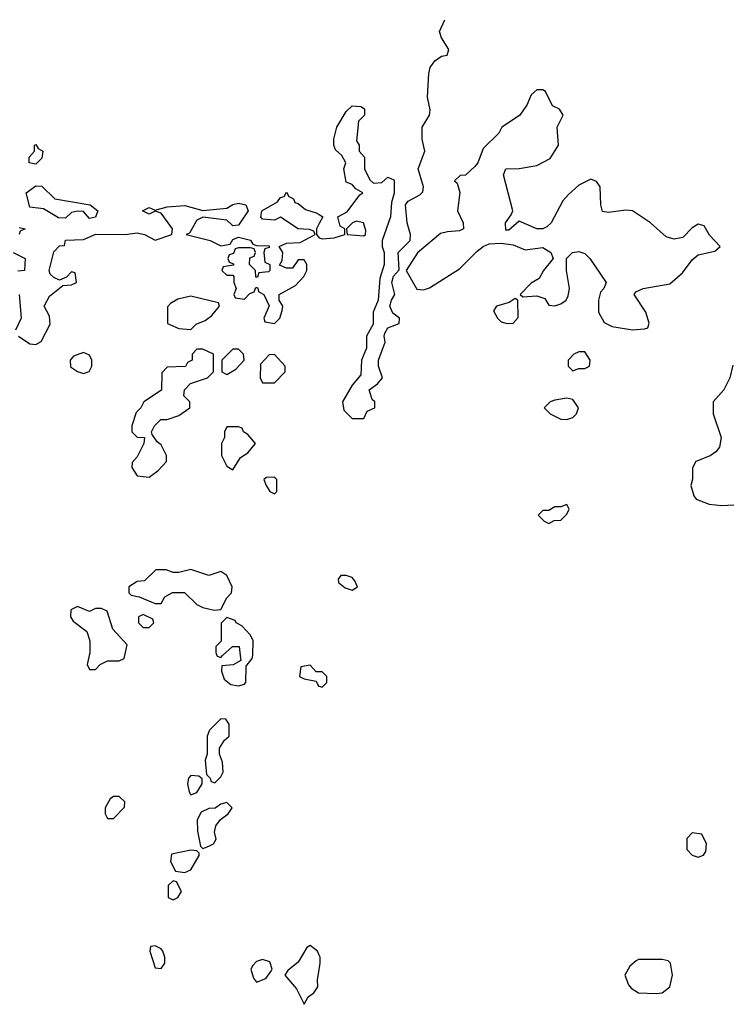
# Model space of a CAD drawing. Header units: inches. Extents: x 2701323 to 2964515, y 494916 to 722124.
# Tile 166 of 256: x 2748996 to 2751385, y 708832 to 712130. Entities that reach past the tile are written whole.
import ezdxf

# ---------------------------------------------------------------- set-up
doc = ezdxf.new("R2010")
doc.units = ezdxf.units.IN
doc.header["$MEASUREMENT"] = 0
for name, color, linetype in [('C7740', 7, 'Continuous'), ('C7741', 7, 'Continuous'), ('C7750', 7, 'Continuous'), ('C7751', 7, 'Continuous')]:
    doc.layers.add(name, color=color, linetype=linetype)

msp = doc.modelspace()

# ---------------------------------------------------------------- linework, layer by layer
at = {"layer": 'C7740', "color": 2, "elevation": 14}
for points in [[(2749229.2, 710000), (2749222, 709970), (2749230, 709954), (2749250, 709954), (2749266, 709970), (2749290, 709982), (2749330, 709982), (2749346, 709990), (2749348.2, 710000)], [(2749657.3, 710000), (2749658, 709998), (2749670, 709994), (2749676.4, 710000)], [(2749735.1, 710000), (2749736.9, 709983.1), (2749711.1, 709968.9), (2749674, 709966), (2749672, 709948), (2749681.4, 709921.4), (2749703.5, 709903.5), (2749730, 709898.8), (2749750, 709904.7), (2749754, 709910), (2749755.3, 709964.7), (2749775.3, 709990), (2749777.6, 710000)], [(2750000, 709946), (2749990, 709946), (2749970, 709968), (2749938, 709962), (2749934, 709930), (2749950, 709922), (2749990, 709914), (2749998, 709898), (2750000, 709897.3)], [(2750000, 708996.2), (2749994, 709010), (2749970, 709028.7), (2749958, 709022), (2749930, 708972.7), (2749895.3, 708944.7), (2749884.7, 708930), (2749923.5, 708883.5), (2749950, 708832), (2749963.2, 708856.8), (2749982, 708870), (2749995.3, 708890), (2749994, 708914), (2750000, 708948.6)]]:
    msp.add_lwpolyline(points, dxfattribs=at)
for points in [[(2749670, 709788), (2749632, 709750), (2749624.7, 709730), (2749624.7, 709670), (2749618, 709650), (2749622, 709602), (2749634, 709590), (2749638, 709578), (2749650, 709574), (2749670, 709594), (2749678, 709610), (2749676.4, 709643.6), (2749666, 709670), (2749666, 709690), (2749683.1, 709716.9), (2749698, 709730), (2749698, 709770), (2749687.3, 709787.3)], [(2749570, 709598), (2749562, 709590), (2749558, 709570), (2749563.6, 709543.6), (2749570, 709534), (2749590, 709542), (2749608, 709570), (2749607.3, 709587.3), (2749596.4, 709596.4)], [(2749330, 709528), (2749310, 709528), (2749299.6, 709520.4), (2749282, 709490), (2749282, 709470), (2749290, 709454), (2749310, 709454), (2749347.3, 709492.7), (2749348, 709510)], [(2749690, 709508), (2749670, 709502), (2749651, 709489), (2749630, 709488), (2749604.7, 709475.3), (2749591.3, 709450), (2749591.6, 709411.6), (2749602, 709362), (2749610, 709354), (2749630, 709362), (2749646, 709370), (2749654.6, 709385.4), (2749648.7, 709408.7), (2749654, 709430), (2749669.1, 709450.9), (2749695.3, 709470), (2749708, 709490)], [(2749570, 709348), (2749505.4, 709334.6), (2749502, 709310), (2749518, 709278), (2749550, 709274), (2749570, 709282), (2749598, 709330), (2749598, 709338), (2749590, 709346)], [(2749510, 709246), (2749494, 709230), (2749494, 709190), (2749510, 709182), (2749526, 709190), (2749538, 709210), (2749522, 709242)], [(2749450, 709028), (2749434, 709026), (2749432, 709010), (2749450, 708954), (2749470, 708952), (2749482, 708970), (2749482, 708990), (2749475.3, 709010), (2749470, 709018)], [(2749810, 708982), (2749790, 708975.3), (2749778, 708962), (2749771, 708950), (2749779.8, 708919.8), (2749790, 708906), (2749821.2, 708918.8), (2749838, 708942), (2749842, 708950), (2749834, 708974)]]:
    msp.add_lwpolyline(points, close=True, dxfattribs=at)
at = {"layer": 'C7741', "color": 2, "elevation": 14}
for points in [[(2749050, 711646), (2749028, 711650), (2749028, 711670), (2749046, 711690), (2749046, 711710), (2749050, 711712), (2749058, 711698), (2749074, 711690), (2749070, 711666)], [(2749230, 711464), (2749210, 711488), (2749190, 711488.7), (2749170, 711484), (2749150, 711465.2), (2749126.3, 711466.3), (2749076.4, 711496.4), (2749030, 711502), (2749018, 711550), (2749050, 711574), (2749070, 711572), (2749114, 711530), (2749232, 711510), (2749258, 711490), (2749250, 711468.7)], [(2749570, 711204), (2749526, 711194), (2749501, 711179), (2749491.6, 711168.4), (2749492, 711112), (2749530, 711096), (2749570, 711092), (2749588, 711110), (2749618, 711122), (2749640.4, 711139.6), (2749666, 711170), (2749662, 711182)], [(2749610, 711026), (2749590, 711026), (2749574, 711010), (2749574, 710990), (2749558, 710982), (2749551.6, 710968.4), (2749490, 710966), (2749472.7, 710947.3), (2749471.3, 710888.7), (2749412, 710850), (2749402, 710830), (2749386, 710814), (2749372, 710770), (2749372, 710750), (2749390, 710732), (2749414, 710730), (2749412, 710710), (2749390, 710666), (2749372.7, 710647.3), (2749372, 710630), (2749390, 710602), (2749430, 710598), (2749460.2, 710619.8), (2749488, 710650), (2749488, 710670), (2749470, 710706), (2749456.4, 710716.4), (2749440.4, 710740.4), (2749438, 710750), (2749448, 710770), (2749469.1, 710790.9), (2749490, 710791.3), (2749530, 710804.7), (2749566, 710830), (2749566, 710850), (2749546, 710870), (2749548, 710890), (2749568.7, 710911.3), (2749626, 710930), (2749646, 710950), (2749646, 711010)], [(2749730, 711026), (2749710, 711026), (2749674, 710990), (2749674, 710950), (2749690, 710942), (2749720.4, 710959.6), (2749748, 710990), (2749746, 711010)], [(2749210, 711015.3), (2749176.9, 711003.1), (2749164.7, 710990), (2749166.8, 710966.8), (2749190, 710951.3), (2749210, 710944.7), (2749228.4, 710951.6), (2749238, 710970), (2749238, 710990), (2749230, 711006)], [(2749850, 711008), (2749832.7, 711007.3), (2749803.6, 710976.4), (2749802, 710930), (2749810, 710914), (2749850, 710914), (2749886, 710950), (2749886, 710970)], [(2749730, 710766), (2749690, 710766), (2749682, 710750), (2749682, 710730), (2749672, 710710), (2749672, 710670), (2749690, 710634), (2749710, 710622), (2749736.4, 710663.6), (2749760.4, 710679.6), (2749786, 710710), (2749760.4, 710740.4), (2749746, 710750), (2749742, 710762)], [(2749850, 710598), (2749823.6, 710596.4), (2749814, 710590), (2749822, 710570), (2749834, 710550), (2749850, 710542), (2749858, 710550), (2749858, 710590)], [(2749570, 710288), (2749530, 710278), (2749510, 710278), (2749487.3, 710287.3), (2749452.7, 710287.3), (2749414, 710250), (2749390, 710248), (2749362, 710230), (2749362, 710210), (2749370, 710202), (2749396.9, 710196.9), (2749450, 710174), (2749470, 710174), (2749483.1, 710196.9), (2749508.4, 710211.6), (2749548.4, 710211.6), (2749590, 710171.3), (2749610, 710161), (2749648, 710152), (2749670, 710154), (2749690, 710194), (2749706, 710210), (2749708, 710230), (2749690, 710268), (2749670, 710282), (2749630, 710268)], [(2749410, 710138), (2749394, 710130), (2749394, 710110), (2749410, 710094), (2749430, 710094), (2749446, 710110), (2749442, 710122)]]:
    msp.add_lwpolyline(points, close=True, dxfattribs=at)
for points in [[(2748992, 711070), (2749030, 711044.7), (2749050, 711042), (2749068.4, 711051.6), (2749098, 711110), (2749096.4, 711136.4), (2749078, 711170), (2749096.4, 711203.6), (2749140.4, 711239.6), (2749170, 711242), (2749186, 711250), (2749182, 711282), (2749170, 711286), (2749152.7, 711267.3), (2749130, 711258), (2749110, 711266), (2749098, 711278), (2749095.3, 711290), (2749110, 711352), (2749130, 711372), (2749146, 711374), (2749150, 711392), (2749210, 711394), (2749251.6, 711411.6), (2749350, 711410.7), (2749390, 711416), (2749414, 711410), (2749450, 711392), (2749506, 711410), (2749508.7, 711430), (2749470, 711482), (2749450, 711489), (2749430, 711479), (2749408, 711490), (2749430, 711501), (2749450, 711492), (2749490, 711502.8), (2749550, 711507.7), (2749610, 711490.5), (2749690, 711498.8), (2749710, 711511), (2749730, 711516), (2749754, 711510), (2749762, 711490), (2749730, 711442), (2749710, 711439), (2749690, 711458), (2749610, 711469), (2749590, 711459), (2749564.7, 711415.3), (2749554, 711410), (2749634, 711390), (2749670, 711372), (2749702, 711378), (2749710, 711394), (2749730, 711402), (2749770, 711392), (2749778, 711378), (2749790, 711374), (2749832.7, 711372.7), (2749832.7, 711367.3), (2749818, 711362), (2749814, 711350), (2749818, 711318), (2749834, 711310), (2749834, 711290), (2749830, 711286), (2749798, 711282), (2749792.7, 711267.3), (2749787.3, 711267.3), (2749786, 711290), (2749766, 711310), (2749767.3, 711332.7), (2749782, 711338), (2749786, 711350), (2749782, 711362), (2749770, 711366), (2749730, 711366), (2749718, 711362), (2749712.7, 711347.3), (2749698, 711342), (2749694, 711330), (2749698, 711318), (2749712.7, 711312.7), (2749712.7, 711307.3), (2749678, 711302), (2749674, 711290), (2749690, 711274), (2749710, 711274), (2749714, 711270), (2749714, 711250), (2749722, 711230), (2749714, 711210), (2749718, 711198), (2749750, 711194), (2749767.3, 711212.7), (2749782, 711218), (2749787.3, 711232.7), (2749792.7, 711232.7), (2749798, 711218), (2749814, 711210), (2749832, 711172), (2749814, 711130), (2749818, 711118), (2749850, 711112), (2749868, 711130), (2749876.4, 711156.4), (2749878, 711170), (2749866, 711190), (2749866, 711210), (2749920.4, 711239.6), (2749948, 711270), (2749958, 711290), (2749958, 711310), (2749950, 711326), (2749930, 711326), (2749910, 711298), (2749890, 711298), (2749867.3, 711307.3), (2749876.4, 711323.6), (2749878, 711350), (2749866, 711370), (2749890, 711382), (2749936.4, 711383.6), (2749986, 711410), (2749982, 711422), (2749967.3, 711427.3), (2749929, 711429), (2749870, 711468), (2749850, 711458), (2749810, 711462), (2749804, 711470), (2749808, 711490), (2749860.4, 711519.6), (2749870, 711534), (2749882, 711538), (2749890, 711552), (2749898, 711538), (2749914, 711530), (2749918, 711518), (2749930, 711514), (2749954.4, 711494.4), (2749990, 711482.8), (2750000, 711477)], [(2750000, 711447.1), (2749991, 711430), (2749991.3, 711410), (2749999.6, 711399.6), (2750000, 711399.5)], [(2748994, 711434), (2749014, 711430), (2748998, 711422), (2748994, 711410)], [(2748974, 711350), (2749014, 711330), (2749012, 711290), (2748990, 711288)], [(2748994, 711210), (2749001, 711130), (2748982, 711090)], [(2749348.2, 710000), (2749356.4, 710036.4), (2749308.4, 710088.4), (2749288.7, 710148.7), (2749270, 710158), (2749250, 710158), (2749230, 710148), (2749190, 710164), (2749167.1, 710152.9), (2749166, 710130), (2749175.3, 710115.3), (2749221, 710081), (2749231.3, 710050), (2749231.3, 710008.7), (2749229.2, 710000)], [(2749777.6, 710000), (2749778, 710002), (2749779, 710050), (2749770, 710068), (2749740.2, 710100.2), (2749722, 710110), (2749718, 710118), (2749690, 710128), (2749671.3, 710108.7), (2749671.3, 710048.7), (2749654, 710030), (2749654, 710010), (2749657.3, 710000)], [(2749676.4, 710000), (2749709.1, 710030.9), (2749732, 710030), (2749735.1, 710000)]]:
    msp.add_lwpolyline(points, dxfattribs=at)
at = {"layer": 'C7750', "color": 2, "elevation": 14}
for points in [[(2750000, 709897.3), (2750010, 709894), (2750026, 709910), (2750026, 709930), (2750010, 709946), (2750000, 709946)], [(2750000, 708948.6), (2750003.7, 708970), (2750002.7, 708990), (2750000, 708996.2)]]:
    msp.add_lwpolyline(points, dxfattribs=at)
for points in [[(2751250, 709406), (2751232.7, 709387.3), (2751232, 709350), (2751250, 709332), (2751270, 709324.7), (2751288.4, 709331.6), (2751296.4, 709343.6), (2751298, 709370), (2751282, 709402)], [(2751150, 708982), (2751070, 708982), (2751062, 708978), (2751040.7, 708959.3), (2751024.7, 708930), (2751036.8, 708896.8), (2751045.8, 708885.8), (2751070, 708870.8), (2751130, 708867.7), (2751149.1, 708870.9), (2751175.3, 708890), (2751184, 708930), (2751178, 708970), (2751170, 708978)]]:
    msp.add_lwpolyline(points, close=True, dxfattribs=at)
at = {"layer": 'C7751', "color": 2, "elevation": 14}
for points in [[(2750000, 711399.5), (2750010, 711396), (2750050, 711399.1), (2750086, 711410), (2750086, 711430), (2750070, 711438), (2750062, 711470), (2750093.2, 711486.8), (2750136.4, 711543.6), (2750146, 711550), (2750123.1, 711563.1), (2750110, 711578), (2750090, 711586), (2750082, 711630), (2750088.7, 711650), (2750075.3, 711675.3), (2750054.6, 711694.6), (2750048.7, 711710), (2750049, 711730), (2750059, 711770), (2750090, 711822), (2750110, 711842), (2750139.6, 711839.6), (2750151.6, 711831.6), (2750152, 711810), (2750132, 711790), (2750124.7, 711724.7), (2750134, 711710), (2750134, 711690), (2750152, 711670), (2750152, 711630), (2750170, 711594), (2750182, 711582), (2750210, 711584.7), (2750230, 711602), (2750250, 711594), (2750250.8, 711590), (2750250.8, 711549.2), (2750242, 711518), (2750238.8, 711470), (2750211, 711390), (2750211.3, 711370), (2750218, 711350), (2750218, 711310), (2750203.6, 711263.6), (2750198, 711190), (2750181, 711150), (2750181, 711110), (2750158, 711070), (2750158, 711030), (2750142, 710990), (2750139.6, 710940.4), (2750110, 710906), (2750078, 710850), (2750082, 710822), (2750110, 710794), (2750150, 710794), (2750161.2, 710818.8), (2750186, 710830), (2750186, 710850), (2750178, 710858), (2750168, 710890), (2750195.3, 710910), (2750212.3, 710930), (2750199, 710970), (2750199, 710990), (2750221.2, 711050), (2750217.2, 711070), (2750220.2, 711079.8), (2750230, 711098), (2750268, 711112), (2750268.7, 711130), (2750246.6, 711146.6), (2750237.2, 711170), (2750242, 711190), (2750254, 711210), (2750244, 711250), (2750249, 711271), (2750268.4, 711291.6), (2750265.2, 711350), (2750305.2, 711390), (2750306, 711410), (2750295.1, 711450), (2750289, 711510), (2750298, 711522), (2750336.9, 711543.1), (2750346.8, 711553.2), (2750349.5, 711570), (2750332, 711630), (2750354.5, 711690), (2750345.1, 711730), (2750345.6, 711770), (2750369.5, 711810), (2750372.3, 711827.7), (2750363.5, 711870), (2750367, 711950), (2750372, 711970), (2750388, 711992), (2750410, 712007.3), (2750428.9, 712011.1), (2750434, 712030), (2750410, 712068.7), (2750403.7, 712090), (2750421.2, 712130)], [(2750000, 711477), (2750012, 711470), (2750000, 711447.1)], [(2751386.8, 710973.2), (2751376, 710930), (2751356, 710890), (2751321, 710850), (2751321, 710810), (2751346.8, 710730), (2751342, 710698), (2751330, 710682), (2751310, 710668.7), (2751262, 710650), (2751251.6, 710628.4), (2751251.1, 710591.1), (2751246, 710570), (2751255.3, 710535.3), (2751264, 710524), (2751307.1, 710507.1), (2751350, 710502.8), (2751390, 710504.7)]]:
    msp.add_lwpolyline(points, dxfattribs=at)
for points in [[(2750750, 711895.3), (2750730, 711895.3), (2750710, 711878), (2750696, 711844), (2750671.3, 711808.7), (2750612, 711770), (2750602, 711750), (2750550, 711698), (2750531.3, 711650), (2750522, 711638), (2750490, 711608.7), (2750472, 711608), (2750454, 711590), (2750462, 711582), (2750471, 711551), (2750463, 711490), (2750483, 711450), (2750484, 711430), (2750470, 711422.4), (2750430, 711419.7), (2750406.7, 711413.3), (2750330, 711349.2), (2750291.3, 711290), (2750327.3, 711227.3), (2750350, 711224.7), (2750370, 711231.3), (2750470, 711296), (2750530, 711354.8), (2750550, 711370.8), (2750570, 711378.8), (2750610, 711381), (2750650, 711376), (2750690, 711358.8), (2750750, 711366.8), (2750776, 711350), (2750784.7, 711330), (2750752, 711290), (2750736.9, 711263.1), (2750710, 711248), (2750674, 711210), (2750682, 711202), (2750730, 711204.7), (2750756, 711196), (2750770, 711174), (2750790, 711172), (2750810, 711178), (2750828, 711190), (2750834.6, 711205.4), (2750839, 711230), (2750828.7, 711290), (2750828.7, 711330), (2750848.7, 711350), (2750870, 711353), (2750890, 711346.8), (2750906.8, 711330), (2750962, 711250), (2750954, 711230), (2750942.8, 711217.2), (2750936, 711190), (2750936, 711150), (2750955.3, 711115.3), (2750982, 711102), (2751050, 711091.3), (2751090, 711094), (2751102, 711098), (2751106, 711114), (2751095.3, 711150), (2751055.3, 711210), (2751061.2, 711218.8), (2751086, 711230), (2751174.8, 711245.2), (2751217.5, 711282.5), (2751250, 711326), (2751270, 711342.8), (2751325.6, 711354.4), (2751344, 711370), (2751307.8, 711407.8), (2751290, 711439), (2751282, 711442), (2751270, 711445.2), (2751250, 711432.7), (2751219.2, 711400.8), (2751190, 711395.1), (2751162.8, 711402.8), (2751110, 711449.2), (2751050, 711489.4), (2751028.1, 711491.9), (2750970, 711484), (2750950, 711488), (2750944, 711510), (2750942, 711570), (2750930, 711588), (2750910, 711595.3), (2750870, 711575.3), (2750835.3, 711544.7), (2750816.9, 711523.1), (2750778, 711450), (2750763.5, 711436.5), (2750750, 711429.2), (2750730, 711429), (2750670, 711455.3), (2750635.3, 711424.7), (2750625.2, 711425.2), (2750624, 711450), (2750644, 711476), (2750649, 711490), (2750618, 711610), (2750626, 711630), (2750670, 711632), (2750730, 711642), (2750774.6, 711665.4), (2750802, 711710), (2750798, 711770), (2750818, 711810), (2750806, 711830), (2750782, 711842), (2750758, 711890)], [(2750124.5, 711455.5), (2750112, 711450), (2750092, 711430), (2750094, 711410), (2750150, 711406), (2750155.3, 711410), (2750156.5, 711423.5), (2750148, 711450)], [(2750656.4, 711196.4), (2750636.9, 711183.1), (2750594, 711170), (2750584.7, 711155.3), (2750598, 711130), (2750610, 711118), (2750630, 711112), (2750650, 711114), (2750667.3, 711132.7), (2750666, 711190)], [(2750890, 711018), (2750870, 711018), (2750854, 711010), (2750834, 710990), (2750834, 710970), (2750850, 710954), (2750870, 710962), (2750890, 710962), (2750906, 710970), (2750908, 710990)], [(2750830, 710862), (2750790, 710855.3), (2750774, 710850), (2750754, 710830), (2750774, 710810), (2750810, 710792), (2750830, 710791.3), (2750850, 710798), (2750862, 710810), (2750868.7, 710830), (2750850, 710858)], [(2750830, 710506), (2750810, 710498), (2750790, 710498), (2750770, 710486), (2750750, 710486), (2750734, 710470), (2750754, 710450), (2750770, 710442), (2750788, 710452), (2750810, 710454), (2750830, 710474), (2750838, 710490)], [(2750090, 710268.7), (2750072, 710268), (2750063.6, 710256.4), (2750064.7, 710244.7), (2750086.8, 710226.8), (2750110, 710218.8), (2750128.7, 710230), (2750119.3, 710250), (2750110, 710261.2)]]:
    msp.add_lwpolyline(points, close=True, dxfattribs=at)

doc.saveas('drawing.dxf')
